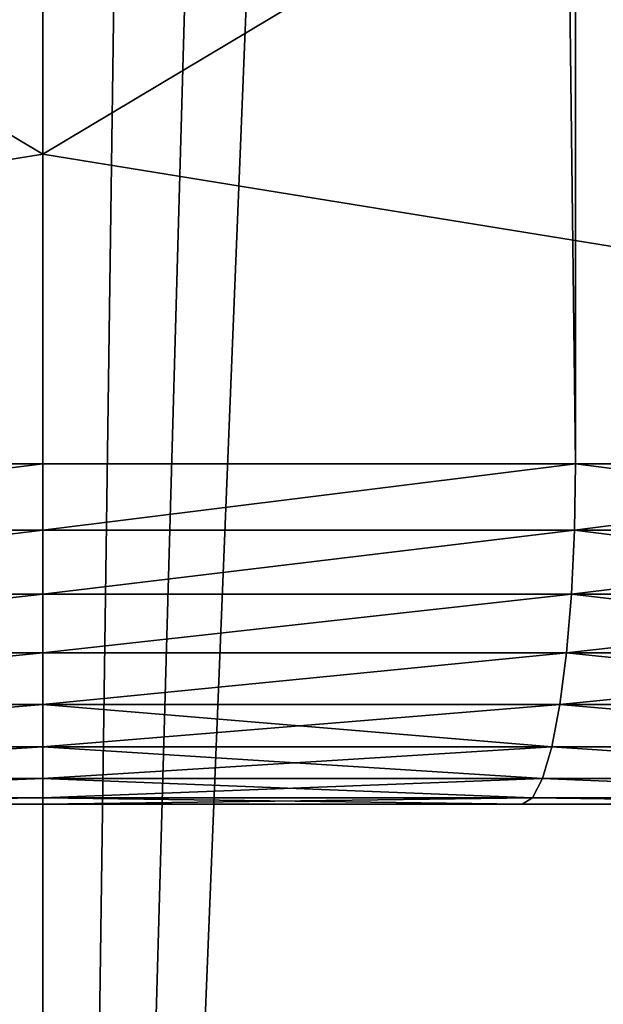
# Model space of a CAD drawing. Extents: x 0 to 21.4, y 0 to 18.7.
# Tile 36 of 256: x 10.6966 to 10.7823, y 4.2984 to 4.443. Entities that reach past the tile are written whole.
import ezdxf

# ---------------------------------------------------------------- set-up
doc = ezdxf.new("R2010")
doc.units = 0
doc.header["$LTSCALE"] = 2.54
doc.layers.get('0').update_dxf_attribs({"color": 13, "linetype": 'CONTINUOUS'})

# ---------------------------------------------------------------- blocks, each defined once
blk = doc.blocks.new('GRUPUJ_36')
at = {"color": 0}
for p, q in [((11.00666, 9.13278, 1.14802), (10.9608, 8.85, 1.07455)), ((11.00666, 9.13278, 1.14802), (10.9608, 8.85, 1.07455)), ((11.67551, 8.85, 4.27455), (5.57551, 9.09711, 4.25732)), ((11.67551, 8.85, 4.27455), (5.57551, 9.09711, 4.25732)), ((5.57551, 8.85, 4.27455), (11.67551, 8.85, 4.27455)), ((5.57551, 8.85, 4.27455), (11.67551, 8.85, 4.27455)), ((10.9608, 8.85, 1.07455), (10.74615, 8.85, 1.07455)), ((10.9608, 8.85, 1.07455), (10.74615, 8.85, 1.07455)), ((11.17545, 8.85, 1.07455), (10.9608, 8.85, 1.07455)), ((11.00666, 8.56722, 1.14802), (10.9608, 8.85, 1.07455)), ((11.00666, 8.56722, 1.14802), (10.9608, 8.85, 1.07455)), ((11.17545, 8.85, 1.07455), (10.9608, 8.85, 1.07455))]:
    blk.add_line(p, q, dxfattribs=at)
mesh = blk.add_polyface(dxfattribs=at)
corners = [(10.79047, 9.13501, 1.1553), (10.9608, 8.85, 1.07455), (10.74615, 8.85, 1.07455), (11.00666, 9.13278, 1.14802)]
mesh.append_faces([[corners[k] for k in face] for face in [(0, 1, 2), (1, 0, 3)]], dxfattribs={"vtx0": -1, "color": 0})
mesh = blk.add_polyface(dxfattribs=at)
corners = [(11.00666, 9.13278, 1.14802), (11.17545, 8.85, 1.07455), (10.9608, 8.85, 1.07455), (11.22167, 9.12899, 1.13815)]
mesh.append_faces([[corners[k] for k in face] for face in [(0, 1, 2), (1, 0, 3)]], dxfattribs={"vtx0": -1, "color": 0})
mesh = blk.add_polyface(dxfattribs=at)
corners = [(11.67551, 8.85, 4.27455), (11.64411, 9.10347, 4.22452), (5.57551, 9.09711, 4.25732)]
mesh.append_faces([[corners[k] for k in face] for face in [(0, 1, 2)]], dxfattribs={"color": 0})
mesh = blk.add_polyface(dxfattribs=at)
corners = [(5.57551, 9.02229, 4.26254), (11.67551, 8.85, 4.27455), (5.57551, 9.09711, 4.25732), (5.57551, 8.93614, 4.26854), (5.57551, 8.85, 4.27455)]
mesh.append_faces([[corners[k] for k in face] for face in [(0, 1, 2), (1, 3, 4)]], dxfattribs={"vtx0": -1, "color": 0})
mesh.append_faces([[corners[k] for k in face] for face in [(1, 0, 3)]], dxfattribs={"vtx0": -1, "vtx2": -1, "color": 0})
mesh = blk.add_polyface(dxfattribs=at)
corners = [(11.67551, 8.85, 4.27455), (5.57551, 8.60289, 4.25732), (11.64411, 8.59653, 4.22452)]
mesh.append_faces([[corners[k] for k in face] for face in [(0, 1, 2)]], dxfattribs={"color": 0})
mesh = blk.add_polyface(dxfattribs=at)
corners = [(11.67551, 8.85, 4.27455), (5.57551, 8.67771, 4.26254), (5.57551, 8.60289, 4.25732), (5.57551, 8.76386, 4.26854), (5.57551, 8.85, 4.27455)]
mesh.append_faces([[corners[k] for k in face] for face in [(0, 1, 2), (3, 0, 4)]], dxfattribs={"vtx0": -1, "color": 0})
mesh.append_faces([[corners[k] for k in face] for face in [(1, 0, 3)]], dxfattribs={"vtx0": -1, "vtx1": -1, "color": 0})
mesh = blk.add_polyface(dxfattribs=at)
corners = [(10.9608, 8.85, 1.07455), (10.79047, 8.56499, 1.1553), (10.74615, 8.85, 1.07455), (11.00666, 8.56722, 1.14802)]
mesh.append_faces([[corners[k] for k in face] for face in [(0, 1, 2), (1, 0, 3)]], dxfattribs={"vtx0": -1, "color": 0})
mesh = blk.add_polyface(dxfattribs=at)
corners = [(11.17545, 8.85, 1.07455), (11.00666, 8.56722, 1.14802), (10.9608, 8.85, 1.07455), (11.22167, 8.57101, 1.13815)]
mesh.append_faces([[corners[k] for k in face] for face in [(0, 1, 2), (1, 0, 3)]], dxfattribs={"vtx0": -1, "color": 0})
blk = doc.blocks.new('OUTERSHELL')
at = {"color": 0}
for p, q in [((10.98014, 2.32822, 1.4856), (10.98014, 2.40451, 1.50392)), ((10.98014, 2.40451, 2.45497), (10.98014, 2.32822, 2.47329)), ((10.98014, 2.32822, 1.4856), (10.98014, 2.40451, 1.50392)), ((10.98014, 2.40451, 2.45497), (10.98014, 2.32822, 2.47329)), ((10.98989, 2.32807, 1.48655), (10.98989, 2.40421, 1.50483)), ((10.98989, 2.32807, 1.48655), (10.98989, 2.40421, 1.50483)), ((10.98989, 2.40421, 2.45406), (10.98989, 2.32807, 2.47234)), ((10.98989, 2.40421, 2.45406), (10.98989, 2.32807, 2.47234)), ((10.99927, 2.32762, 1.48937), (10.99927, 2.40333, 1.50755)), ((10.99927, 2.32762, 1.48937), (10.99927, 2.40333, 1.50755)), ((10.99927, 2.40333, 2.45134), (10.99927, 2.32762, 2.46952)), ((10.99927, 2.40333, 2.45134), (10.99927, 2.32762, 2.46952)), ((11.00791, 2.32689, 1.49395), (11.00791, 2.4019, 1.51195)), ((11.00791, 2.32689, 1.49395), (11.00791, 2.4019, 1.51195)), ((11.00791, 2.4019, 2.44693), (11.00791, 2.32689, 2.46494)), ((11.00791, 2.4019, 2.44693), (11.00791, 2.32689, 2.46494)), ((11.01549, 2.32592, 1.50011), (11.01549, 2.39997, 1.51789)), ((11.01549, 2.32592, 1.50011), (11.01549, 2.39997, 1.51789)), ((11.01549, 2.39997, 2.441), (11.01549, 2.32592, 2.45878)), ((11.01549, 2.39997, 2.441), (11.01549, 2.32592, 2.45878)), ((11.02171, 2.32473, 1.50762), (11.02171, 2.39762, 1.52511)), ((11.02171, 2.32473, 1.50762), (11.02171, 2.39762, 1.52511)), ((11.02171, 2.39762, 2.43377), (11.02171, 2.32473, 2.45127)), ((11.02171, 2.39762, 2.43377), (11.02171, 2.32473, 2.45127)), ((11.02633, 2.32337, 1.51618), (11.02633, 2.39494, 1.53336)), ((11.02633, 2.32337, 1.51618), (11.02633, 2.39494, 1.53336)), ((11.02633, 2.39494, 2.42553), (11.02633, 2.32337, 2.44271)), ((11.02633, 2.39494, 2.42553), (11.02633, 2.32337, 2.44271)), ((11.02917, 2.3219, 1.52547), (11.02917, 2.39203, 1.54231)), ((11.02917, 2.3219, 1.52547), (11.02917, 2.39203, 1.54231)), ((11.02917, 2.39203, 2.41658), (11.02917, 2.3219, 2.43342)), ((11.02917, 2.39203, 2.41658), (11.02917, 2.3219, 2.43342)), ((11.03014, 2.38901, 1.55162), (11.03014, 2.32037, 1.53514)), ((11.03014, 2.32037, 2.42375), (11.03014, 2.38901, 2.40727)), ((11.03014, 2.38901, 1.55162), (11.03014, 2.32037, 1.53514)), ((11.03014, 2.32037, 2.42375), (11.03014, 2.38901, 2.40727)), ((10.98014, 2.32822, 1.4856), (4.544, 2.32822, 1.4856)), ((10.98014, 2.32822, 1.4856), (4.544, 2.32822, 1.4856)), ((10.98014, 2.32822, 2.47329), (4.544, 2.32822, 2.47329)), ((10.98014, 2.32822, 2.47329), (4.544, 2.32822, 2.47329)), ((10.98014, 2.25, 1.47944), (10.98014, 2.32822, 1.4856)), ((10.98014, 2.32822, 2.47329), (10.98014, 2.25, 2.47944)), ((10.98989, 2.32807, 1.48655), (10.98014, 2.32822, 1.4856)), ((10.98014, 2.25, 1.47944), (10.98014, 2.32822, 1.4856)), ((10.98989, 2.32807, 1.48655), (10.98014, 2.32822, 1.4856)), ((10.98989, 2.32807, 2.47234), (10.98014, 2.32822, 2.47329)), ((10.98989, 2.32807, 2.47234), (10.98014, 2.32822, 2.47329)), ((10.98014, 2.32822, 2.47329), (10.98014, 2.25, 2.47944)), ((10.98989, 2.32807, 1.48655), (10.99927, 2.32762, 1.48937)), ((10.98989, 2.25, 1.48041), (10.98989, 2.32807, 1.48655)), ((10.98989, 2.25, 1.48041), (10.98989, 2.32807, 1.48655)), ((10.98989, 2.32807, 1.48655), (10.99927, 2.32762, 1.48937)), ((10.98989, 2.32807, 2.47234), (10.99927, 2.32762, 2.46952)), ((10.98989, 2.32807, 2.47234), (10.99927, 2.32762, 2.46952)), ((10.98989, 2.32807, 2.47234), (10.98989, 2.25, 2.47848)), ((10.98989, 2.32807, 2.47234), (10.98989, 2.25, 2.47848)), ((10.99927, 2.32762, 1.48937), (11.00791, 2.32689, 1.49395)), ((10.99927, 2.25, 1.48326), (10.99927, 2.32762, 1.48937)), ((10.99927, 2.32762, 1.48937), (11.00791, 2.32689, 1.49395)), ((10.99927, 2.25, 1.48326), (10.99927, 2.32762, 1.48937)), ((10.99927, 2.32762, 2.46952), (11.00791, 2.32689, 2.46494)), ((10.99927, 2.32762, 2.46952), (10.99927, 2.25, 2.47563)), ((10.99927, 2.32762, 2.46952), (11.00791, 2.32689, 2.46494)), ((10.99927, 2.32762, 2.46952), (10.99927, 2.25, 2.47563)), ((11.00791, 2.32689, 1.49395), (11.01549, 2.32592, 1.50011)), ((11.00791, 2.25, 1.4879), (11.00791, 2.32689, 1.49395)), ((11.00791, 2.25, 1.4879), (11.00791, 2.32689, 1.49395)), ((11.00791, 2.32689, 1.49395), (11.01549, 2.32592, 1.50011)), ((11.00791, 2.32689, 2.46494), (11.01549, 2.32592, 2.45878)), ((11.00791, 2.32689, 2.46494), (11.00791, 2.25, 2.47099)), ((11.00791, 2.32689, 2.46494), (11.00791, 2.25, 2.47099)), ((11.00791, 2.32689, 2.46494), (11.01549, 2.32592, 2.45878)), ((11.01549, 2.32592, 1.50011), (11.02171, 2.32473, 1.50762)), ((11.01549, 2.25, 1.49413), (11.01549, 2.32592, 1.50011)), ((11.01549, 2.32592, 1.50011), (11.02171, 2.32473, 1.50762)), ((11.01549, 2.25, 1.49413), (11.01549, 2.32592, 1.50011)), ((11.01549, 2.32592, 2.45878), (11.02171, 2.32473, 2.45127)), ((11.01549, 2.32592, 2.45878), (11.01549, 2.25, 2.46475)), ((11.01549, 2.32592, 2.45878), (11.01549, 2.25, 2.46475)), ((11.01549, 2.32592, 2.45878), (11.02171, 2.32473, 2.45127)), ((11.02171, 2.32473, 1.50762), (11.02633, 2.32337, 1.51618)), ((11.02171, 2.25, 1.50173), (11.02171, 2.32473, 1.50762)), ((11.02171, 2.25, 1.50173), (11.02171, 2.32473, 1.50762)), ((11.02171, 2.32473, 1.50762), (11.02633, 2.32337, 1.51618)), ((11.02171, 2.32473, 2.45127), (11.02171, 2.25, 2.45715)), ((11.02171, 2.32473, 2.45127), (11.02633, 2.32337, 2.44271)), ((11.02171, 2.32473, 2.45127), (11.02171, 2.25, 2.45715)), ((11.02171, 2.32473, 2.45127), (11.02633, 2.32337, 2.44271)), ((11.02633, 2.32337, 1.51618), (11.02917, 2.3219, 1.52547)), ((11.02633, 2.25, 1.51041), (11.02633, 2.32337, 1.51618)), ((11.02633, 2.25, 1.51041), (11.02633, 2.32337, 1.51618)), ((11.02633, 2.32337, 1.51618), (11.02917, 2.3219, 1.52547)), ((11.02633, 2.32337, 2.44271), (11.02633, 2.25, 2.44848)), ((11.02633, 2.32337, 2.44271), (11.02917, 2.3219, 2.43342)), ((11.02633, 2.32337, 2.44271), (11.02917, 2.3219, 2.43342)), ((11.02633, 2.32337, 2.44271), (11.02633, 2.25, 2.44848)), ((11.02917, 2.3219, 1.52547), (11.03014, 2.32037, 1.53514)), ((11.02917, 2.25, 1.51981), (11.02917, 2.3219, 1.52547)), ((11.02917, 2.3219, 1.52547), (11.03014, 2.32037, 1.53514)), ((11.02917, 2.25, 1.51981), (11.02917, 2.3219, 1.52547)), ((11.02917, 2.3219, 2.43342), (11.03014, 2.32037, 2.42375)), ((11.02917, 2.3219, 2.43342), (11.02917, 2.25, 2.43907)), ((11.02917, 2.3219, 2.43342), (11.03014, 2.32037, 2.42375)), ((11.02917, 2.3219, 2.43342), (11.02917, 2.25, 2.43907)), ((11.03014, 2.32037, 1.53514), (11.03014, 2.25, 1.5296)), ((11.03014, 2.25, 2.42929), (11.03014, 2.32037, 2.42375)), ((11.03014, 2.32037, 1.53514), (11.03014, 2.25, 1.5296)), ((11.03014, 2.25, 2.42929), (11.03014, 2.32037, 2.42375)), ((10.98014, 2.25, 1.47944), (4.55015, 2.25, 1.47944)), ((10.98014, 2.25, 1.47944), (4.55015, 2.25, 1.47944)), ((10.98014, 2.25, 2.47944), (4.55015, 2.25, 2.47944)), ((10.98014, 2.25, 2.47944), (4.55015, 2.25, 2.47944)), ((10.98014, 2.17178, 1.4856), (10.98014, 2.25, 1.47944)), ((10.98014, 2.25, 2.47944), (10.98014, 2.17178, 2.47329)), ((10.98989, 2.25, 1.48041), (10.98014, 2.25, 1.47944)), ((10.98989, 2.25, 2.47848), (10.98014, 2.25, 2.47944)), ((10.98989, 2.25, 2.47848), (10.98014, 2.25, 2.47944)), ((10.98014, 2.25, 2.47944), (10.98014, 2.17178, 2.47329)), ((10.98014, 2.17178, 1.4856), (10.98014, 2.25, 1.47944)), ((10.98989, 2.25, 1.48041), (10.98014, 2.25, 1.47944)), ((10.98989, 2.25, 1.48041), (10.99927, 2.25, 1.48326)), ((10.99927, 2.25, 2.47563), (10.98989, 2.25, 2.47848)), ((10.99927, 2.25, 2.47563), (10.98989, 2.25, 2.47848)), ((10.98989, 2.25, 2.47848), (10.98989, 2.17193, 2.47234)), ((10.98989, 2.25, 2.47848), (10.98989, 2.17193, 2.47234)), ((10.98989, 2.17193, 1.48655), (10.98989, 2.25, 1.48041)), ((10.98989, 2.25, 1.48041), (10.99927, 2.25, 1.48326)), ((10.98989, 2.17193, 1.48655), (10.98989, 2.25, 1.48041)), ((10.99927, 2.25, 1.48326), (11.00791, 2.25, 1.4879)), ((11.00791, 2.25, 2.47099), (10.99927, 2.25, 2.47563)), ((10.99927, 2.25, 2.47563), (10.99927, 2.17238, 2.46952)), ((11.00791, 2.25, 2.47099), (10.99927, 2.25, 2.47563)), ((10.99927, 2.25, 2.47563), (10.99927, 2.17238, 2.46952)), ((10.99927, 2.17238, 1.48937), (10.99927, 2.25, 1.48326)), ((10.99927, 2.17238, 1.48937), (10.99927, 2.25, 1.48326)), ((10.99927, 2.25, 1.48326), (11.00791, 2.25, 1.4879)), ((11.00791, 2.25, 1.4879), (11.01549, 2.25, 1.49413)), ((11.01549, 2.25, 2.46475), (11.00791, 2.25, 2.47099)), ((11.01549, 2.25, 2.46475), (11.00791, 2.25, 2.47099)), ((11.00791, 2.25, 2.47099), (11.00791, 2.17311, 2.46494)), ((11.00791, 2.25, 2.47099), (11.00791, 2.17311, 2.46494)), ((11.00791, 2.17311, 1.49395), (11.00791, 2.25, 1.4879)), ((11.00791, 2.17311, 1.49395), (11.00791, 2.25, 1.4879)), ((11.00791, 2.25, 1.4879), (11.01549, 2.25, 1.49413)), ((11.01549, 2.25, 1.49413), (11.02171, 2.25, 1.50173)), ((11.02171, 2.25, 2.45715), (11.01549, 2.25, 2.46475)), ((11.01549, 2.25, 2.46475), (11.01549, 2.17408, 2.45878)), ((11.02171, 2.25, 2.45715), (11.01549, 2.25, 2.46475)), ((11.01549, 2.25, 2.46475), (11.01549, 2.17408, 2.45878)), ((11.01549, 2.17408, 1.50011), (11.01549, 2.25, 1.49413)), ((11.01549, 2.17408, 1.50011), (11.01549, 2.25, 1.49413)), ((11.01549, 2.25, 1.49413), (11.02171, 2.25, 1.50173)), ((11.02171, 2.25, 1.50173), (11.02633, 2.25, 1.51041)), ((11.02633, 2.25, 2.44848), (11.02171, 2.25, 2.45715)), ((11.02633, 2.25, 2.44848), (11.02171, 2.25, 2.45715)), ((11.02171, 2.25, 2.45715), (11.02171, 2.17527, 2.45127)), ((11.02171, 2.25, 2.45715), (11.02171, 2.17527, 2.45127)), ((11.02171, 2.17527, 1.50762), (11.02171, 2.25, 1.50173)), ((11.02171, 2.17527, 1.50762), (11.02171, 2.25, 1.50173)), ((11.02171, 2.25, 1.50173), (11.02633, 2.25, 1.51041)), ((11.02633, 2.25, 1.51041), (11.02917, 2.25, 1.51981)), ((11.02917, 2.25, 2.43907), (11.02633, 2.25, 2.44848)), ((11.02633, 2.25, 2.44848), (11.02633, 2.17663, 2.44271)), ((11.02917, 2.25, 2.43907), (11.02633, 2.25, 2.44848)), ((11.02633, 2.25, 2.44848), (11.02633, 2.17663, 2.44271)), ((11.02633, 2.17663, 1.51618), (11.02633, 2.25, 1.51041)), ((11.02633, 2.25, 1.51041), (11.02917, 2.25, 1.51981)), ((11.02633, 2.17663, 1.51618), (11.02633, 2.25, 1.51041)), ((11.02917, 2.25, 1.51981), (11.03014, 2.25, 1.5296)), ((11.03014, 2.25, 2.42929), (11.02917, 2.25, 2.43907)), ((11.02917, 2.25, 2.43907), (11.02917, 2.1781, 2.43342)), ((11.03014, 2.25, 2.42929), (11.02917, 2.25, 2.43907)), ((11.02917, 2.25, 2.43907), (11.02917, 2.1781, 2.43342)), ((11.02917, 2.1781, 1.52547), (11.02917, 2.25, 1.51981)), ((11.02917, 2.25, 1.51981), (11.03014, 2.25, 1.5296)), ((11.02917, 2.1781, 1.52547), (11.02917, 2.25, 1.51981)), ((11.03014, 2.17963, 2.42375), (11.03014, 2.25, 2.42929)), ((11.03014, 2.25, 1.5296), (11.03014, 2.17963, 1.53514)), ((11.03014, 2.17963, 2.42375), (11.03014, 2.25, 2.42929)), ((11.03014, 2.25, 1.5296), (11.03014, 2.17963, 1.53514))]:
    blk.add_line(p, q, dxfattribs=at)
mesh = blk.add_polyface(dxfattribs=at)
corners = [(11.03014, 1.80569, 1.90907), (11.03014, 1.80569, 2.04982), (11.03014, 1.80015, 1.97944), (11.03014, 1.82217, 2.11845), (11.03014, 1.82217, 1.84043), (11.03014, 1.84918, 2.18367), (11.03014, 1.84918, 1.77522), (11.03014, 1.88607, 2.24386), (11.03014, 1.88607, 1.71503), (11.03014, 1.93191, 2.29753), (11.03014, 1.93191, 1.66136), (11.03014, 1.98559, 2.34338), (11.03014, 1.98559, 1.61551), (11.03014, 2.04577, 2.38026), (11.03014, 2.04577, 1.57863), (11.03014, 2.11099, 2.40727), (11.03014, 2.11099, 1.55162), (11.03014, 2.17963, 2.42375), (11.03014, 2.17963, 1.53514), (11.03014, 2.25, 2.42929), (11.03014, 2.25, 1.5296), (11.03014, 2.32037, 2.42375), (11.03014, 2.32037, 1.53514), (11.03014, 2.38901, 2.40727), (11.03014, 2.38901, 1.55162), (11.03014, 2.45423, 2.38026), (11.03014, 2.45423, 1.57863), (11.03014, 2.51441, 2.34338), (11.03014, 2.51441, 1.61551), (11.03014, 2.56809, 2.29753), (11.03014, 2.56809, 1.66136), (11.03014, 2.61393, 2.24386), (11.03014, 2.61393, 1.71503), (11.03014, 2.65082, 2.18367), (11.03014, 2.65082, 1.77522), (11.03014, 2.67783, 2.11845), (11.03014, 2.67783, 1.84043), (11.03014, 2.69431, 2.04982), (11.03014, 2.69431, 1.90907), (11.03014, 2.69985, 1.97944)]
mesh.append_faces([[corners[k] for k in face] for face in [(0, 1, 2), (37, 38, 39)]], dxfattribs={"vtx0": -1, "color": 0})
mesh.append_faces([[corners[k] for k in face] for face in [(1, 0, 3), (3, 4, 5), (5, 6, 7), (7, 8, 9), (9, 10, 11), (11, 12, 13), (13, 14, 15), (15, 16, 17), (17, 18, 19), (19, 20, 21), (21, 22, 23), (23, 24, 25), (25, 26, 27), (27, 28, 29), (29, 30, 31), (31, 32, 33), (33, 34, 35), (35, 36, 37)]], dxfattribs={"vtx0": -1, "vtx1": -1, "color": 0})
mesh.append_faces([[corners[k] for k in face] for face in [(3, 0, 4), (5, 4, 6), (7, 6, 8), (9, 8, 10), (11, 10, 12), (13, 12, 14), (15, 14, 16), (17, 16, 18), (19, 18, 20), (21, 20, 22), (23, 22, 24), (25, 24, 26), (27, 26, 28), (29, 28, 30), (31, 30, 32), (33, 32, 34), (35, 34, 36), (37, 36, 38)]], dxfattribs={"vtx0": -1, "vtx2": -1, "color": 0})
mesh = blk.add_polyface(dxfattribs=at)
corners = [(10.98014, 2.40451, 1.50392), (4.544, 2.32822, 1.4856), (4.53799, 2.40451, 1.50392), (10.98014, 2.32822, 1.4856)]
mesh.append_faces([[corners[k] for k in face] for face in [(0, 1, 2), (1, 0, 3)]], dxfattribs={"vtx0": -1, "color": 0})
mesh = blk.add_polyface(dxfattribs=at)
corners = [(4.544, 2.32822, 2.47329), (10.98014, 2.40451, 2.45497), (4.53799, 2.40451, 2.45497), (10.98014, 2.32822, 2.47329)]
mesh.append_faces([[corners[k] for k in face] for face in [(0, 1, 2), (1, 0, 3)]], dxfattribs={"vtx0": -1, "color": 0})
mesh = blk.add_polyface(dxfattribs=at)
corners = [(10.98989, 2.40421, 1.50483), (10.98014, 2.32822, 1.4856), (10.98014, 2.40451, 1.50392), (10.98989, 2.32807, 1.48655)]
mesh.append_faces([[corners[k] for k in face] for face in [(0, 1, 2), (1, 0, 3)]], dxfattribs={"vtx0": -1, "color": 0})
mesh = blk.add_polyface(dxfattribs=at)
corners = [(10.98989, 2.32807, 2.47234), (10.98014, 2.40451, 2.45497), (10.98014, 2.32822, 2.47329), (10.98989, 2.40421, 2.45406)]
mesh.append_faces([[corners[k] for k in face] for face in [(0, 1, 2), (1, 0, 3)]], dxfattribs={"vtx0": -1, "color": 0})
mesh = blk.add_polyface(dxfattribs=at)
corners = [(10.99927, 2.40333, 1.50755), (10.98989, 2.32807, 1.48655), (10.98989, 2.40421, 1.50483), (10.99927, 2.32762, 1.48937)]
mesh.append_faces([[corners[k] for k in face] for face in [(0, 1, 2), (1, 0, 3)]], dxfattribs={"vtx0": -1, "color": 0})
mesh = blk.add_polyface(dxfattribs=at)
corners = [(10.99927, 2.32762, 2.46952), (10.98989, 2.40421, 2.45406), (10.98989, 2.32807, 2.47234), (10.99927, 2.40333, 2.45134)]
mesh.append_faces([[corners[k] for k in face] for face in [(0, 1, 2), (1, 0, 3)]], dxfattribs={"vtx0": -1, "color": 0})
mesh = blk.add_polyface(dxfattribs=at)
corners = [(11.00791, 2.4019, 1.51195), (10.99927, 2.32762, 1.48937), (10.99927, 2.40333, 1.50755), (11.00791, 2.32689, 1.49395)]
mesh.append_faces([[corners[k] for k in face] for face in [(0, 1, 2), (1, 0, 3)]], dxfattribs={"vtx0": -1, "color": 0})
mesh = blk.add_polyface(dxfattribs=at)
corners = [(11.00791, 2.32689, 2.46494), (10.99927, 2.40333, 2.45134), (10.99927, 2.32762, 2.46952), (11.00791, 2.4019, 2.44693)]
mesh.append_faces([[corners[k] for k in face] for face in [(0, 1, 2), (1, 0, 3)]], dxfattribs={"vtx0": -1, "color": 0})
mesh = blk.add_polyface(dxfattribs=at)
corners = [(11.01549, 2.39997, 1.51789), (11.00791, 2.32689, 1.49395), (11.00791, 2.4019, 1.51195), (11.01549, 2.32592, 1.50011)]
mesh.append_faces([[corners[k] for k in face] for face in [(0, 1, 2), (1, 0, 3)]], dxfattribs={"vtx0": -1, "color": 0})
mesh = blk.add_polyface(dxfattribs=at)
corners = [(11.01549, 2.32592, 2.45878), (11.00791, 2.4019, 2.44693), (11.00791, 2.32689, 2.46494), (11.01549, 2.39997, 2.441)]
mesh.append_faces([[corners[k] for k in face] for face in [(0, 1, 2), (1, 0, 3)]], dxfattribs={"vtx0": -1, "color": 0})
mesh = blk.add_polyface(dxfattribs=at)
corners = [(11.01549, 2.32592, 1.50011), (11.02171, 2.39762, 1.52511), (11.02171, 2.32473, 1.50762), (11.01549, 2.39997, 1.51789)]
mesh.append_faces([[corners[k] for k in face] for face in [(0, 1, 2), (1, 0, 3)]], dxfattribs={"vtx0": -1, "color": 0})
mesh = blk.add_polyface(dxfattribs=at)
corners = [(11.02171, 2.39762, 2.43377), (11.01549, 2.32592, 2.45878), (11.02171, 2.32473, 2.45127), (11.01549, 2.39997, 2.441)]
mesh.append_faces([[corners[k] for k in face] for face in [(0, 1, 2), (1, 0, 3)]], dxfattribs={"vtx0": -1, "color": 0})
mesh = blk.add_polyface(dxfattribs=at)
corners = [(11.02171, 2.32473, 1.50762), (11.02633, 2.39494, 1.53336), (11.02633, 2.32337, 1.51618), (11.02171, 2.39762, 1.52511)]
mesh.append_faces([[corners[k] for k in face] for face in [(0, 1, 2), (1, 0, 3)]], dxfattribs={"vtx0": -1, "color": 0})
mesh = blk.add_polyface(dxfattribs=at)
corners = [(11.02633, 2.39494, 2.42553), (11.02171, 2.32473, 2.45127), (11.02633, 2.32337, 2.44271), (11.02171, 2.39762, 2.43377)]
mesh.append_faces([[corners[k] for k in face] for face in [(0, 1, 2), (1, 0, 3)]], dxfattribs={"vtx0": -1, "color": 0})
mesh = blk.add_polyface(dxfattribs=at)
corners = [(11.02633, 2.32337, 1.51618), (11.02917, 2.39203, 1.54231), (11.02917, 2.3219, 1.52547), (11.02633, 2.39494, 1.53336)]
mesh.append_faces([[corners[k] for k in face] for face in [(0, 1, 2), (1, 0, 3)]], dxfattribs={"vtx0": -1, "color": 0})
mesh = blk.add_polyface(dxfattribs=at)
corners = [(11.02917, 2.39203, 2.41658), (11.02633, 2.32337, 2.44271), (11.02917, 2.3219, 2.43342), (11.02633, 2.39494, 2.42553)]
mesh.append_faces([[corners[k] for k in face] for face in [(0, 1, 2), (1, 0, 3)]], dxfattribs={"vtx0": -1, "color": 0})
mesh = blk.add_polyface(dxfattribs=at)
corners = [(11.02917, 2.3219, 1.52547), (11.03014, 2.38901, 1.55162), (11.03014, 2.32037, 1.53514), (11.02917, 2.39203, 1.54231)]
mesh.append_faces([[corners[k] for k in face] for face in [(0, 1, 2), (1, 0, 3)]], dxfattribs={"vtx0": -1, "color": 0})
mesh = blk.add_polyface(dxfattribs=at)
corners = [(11.03014, 2.38901, 2.40727), (11.02917, 2.3219, 2.43342), (11.03014, 2.32037, 2.42375), (11.02917, 2.39203, 2.41658)]
mesh.append_faces([[corners[k] for k in face] for face in [(0, 1, 2), (1, 0, 3)]], dxfattribs={"vtx0": -1, "color": 0})
mesh = blk.add_polyface(dxfattribs=at)
corners = [(10.98014, 2.32822, 1.4856), (4.55015, 2.25, 1.47944), (4.544, 2.32822, 1.4856), (10.98014, 2.25, 1.47944)]
mesh.append_faces([[corners[k] for k in face] for face in [(0, 1, 2), (1, 0, 3)]], dxfattribs={"vtx0": -1, "color": 0})
mesh = blk.add_polyface(dxfattribs=at)
corners = [(4.55015, 2.25, 2.47944), (10.98014, 2.32822, 2.47329), (4.544, 2.32822, 2.47329), (10.98014, 2.25, 2.47944)]
mesh.append_faces([[corners[k] for k in face] for face in [(0, 1, 2), (1, 0, 3)]], dxfattribs={"vtx0": -1, "color": 0})
mesh = blk.add_polyface(dxfattribs=at)
corners = [(10.98014, 2.32822, 1.4856), (10.98989, 2.25, 1.48041), (10.98014, 2.25, 1.47944), (10.98989, 2.32807, 1.48655)]
mesh.append_faces([[corners[k] for k in face] for face in [(0, 1, 2), (1, 0, 3)]], dxfattribs={"vtx0": -1, "color": 0})
mesh = blk.add_polyface(dxfattribs=at)
corners = [(10.98989, 2.25, 2.47848), (10.98014, 2.32822, 2.47329), (10.98014, 2.25, 2.47944), (10.98989, 2.32807, 2.47234)]
mesh.append_faces([[corners[k] for k in face] for face in [(0, 1, 2), (1, 0, 3)]], dxfattribs={"vtx0": -1, "color": 0})
mesh = blk.add_polyface(dxfattribs=at)
corners = [(10.98989, 2.32807, 1.48655), (10.99927, 2.25, 1.48326), (10.98989, 2.25, 1.48041), (10.99927, 2.32762, 1.48937)]
mesh.append_faces([[corners[k] for k in face] for face in [(0, 1, 2), (1, 0, 3)]], dxfattribs={"vtx0": -1, "color": 0})
mesh = blk.add_polyface(dxfattribs=at)
corners = [(10.99927, 2.25, 2.47563), (10.98989, 2.32807, 2.47234), (10.98989, 2.25, 2.47848), (10.99927, 2.32762, 2.46952)]
mesh.append_faces([[corners[k] for k in face] for face in [(0, 1, 2), (1, 0, 3)]], dxfattribs={"vtx0": -1, "color": 0})
mesh = blk.add_polyface(dxfattribs=at)
corners = [(10.99927, 2.32762, 1.48937), (11.00791, 2.25, 1.4879), (10.99927, 2.25, 1.48326), (11.00791, 2.32689, 1.49395)]
mesh.append_faces([[corners[k] for k in face] for face in [(0, 1, 2), (1, 0, 3)]], dxfattribs={"vtx0": -1, "color": 0})
mesh = blk.add_polyface(dxfattribs=at)
corners = [(11.00791, 2.25, 2.47099), (10.99927, 2.32762, 2.46952), (10.99927, 2.25, 2.47563), (11.00791, 2.32689, 2.46494)]
mesh.append_faces([[corners[k] for k in face] for face in [(0, 1, 2), (1, 0, 3)]], dxfattribs={"vtx0": -1, "color": 0})
mesh = blk.add_polyface(dxfattribs=at)
corners = [(11.00791, 2.32689, 1.49395), (11.01549, 2.25, 1.49413), (11.00791, 2.25, 1.4879), (11.01549, 2.32592, 1.50011)]
mesh.append_faces([[corners[k] for k in face] for face in [(0, 1, 2), (1, 0, 3)]], dxfattribs={"vtx0": -1, "color": 0})
mesh = blk.add_polyface(dxfattribs=at)
corners = [(11.01549, 2.25, 2.46475), (11.00791, 2.32689, 2.46494), (11.00791, 2.25, 2.47099), (11.01549, 2.32592, 2.45878)]
mesh.append_faces([[corners[k] for k in face] for face in [(0, 1, 2), (1, 0, 3)]], dxfattribs={"vtx0": -1, "color": 0})
mesh = blk.add_polyface(dxfattribs=at)
corners = [(11.01549, 2.32592, 1.50011), (11.02171, 2.25, 1.50173), (11.01549, 2.25, 1.49413), (11.02171, 2.32473, 1.50762)]
mesh.append_faces([[corners[k] for k in face] for face in [(0, 1, 2), (1, 0, 3)]], dxfattribs={"vtx0": -1, "color": 0})
mesh = blk.add_polyface(dxfattribs=at)
corners = [(11.02171, 2.32473, 2.45127), (11.01549, 2.25, 2.46475), (11.02171, 2.25, 2.45715), (11.01549, 2.32592, 2.45878)]
mesh.append_faces([[corners[k] for k in face] for face in [(0, 1, 2), (1, 0, 3)]], dxfattribs={"vtx0": -1, "color": 0})
mesh = blk.add_polyface(dxfattribs=at)
corners = [(11.02171, 2.32473, 1.50762), (11.02633, 2.25, 1.51041), (11.02171, 2.25, 1.50173), (11.02633, 2.32337, 1.51618)]
mesh.append_faces([[corners[k] for k in face] for face in [(0, 1, 2), (1, 0, 3)]], dxfattribs={"vtx0": -1, "color": 0})
mesh = blk.add_polyface(dxfattribs=at)
corners = [(11.02633, 2.32337, 2.44271), (11.02171, 2.25, 2.45715), (11.02633, 2.25, 2.44848), (11.02171, 2.32473, 2.45127)]
mesh.append_faces([[corners[k] for k in face] for face in [(0, 1, 2), (1, 0, 3)]], dxfattribs={"vtx0": -1, "color": 0})
mesh = blk.add_polyface(dxfattribs=at)
corners = [(11.02633, 2.32337, 1.51618), (11.02917, 2.25, 1.51981), (11.02633, 2.25, 1.51041), (11.02917, 2.3219, 1.52547)]
mesh.append_faces([[corners[k] for k in face] for face in [(0, 1, 2), (1, 0, 3)]], dxfattribs={"vtx0": -1, "color": 0})
mesh = blk.add_polyface(dxfattribs=at)
corners = [(11.02917, 2.3219, 2.43342), (11.02633, 2.25, 2.44848), (11.02917, 2.25, 2.43907), (11.02633, 2.32337, 2.44271)]
mesh.append_faces([[corners[k] for k in face] for face in [(0, 1, 2), (1, 0, 3)]], dxfattribs={"vtx0": -1, "color": 0})
mesh = blk.add_polyface(dxfattribs=at)
corners = [(11.02917, 2.3219, 1.52547), (11.03014, 2.25, 1.5296), (11.02917, 2.25, 1.51981), (11.03014, 2.32037, 1.53514)]
mesh.append_faces([[corners[k] for k in face] for face in [(0, 1, 2), (1, 0, 3)]], dxfattribs={"vtx0": -1, "color": 0})
mesh = blk.add_polyface(dxfattribs=at)
corners = [(11.03014, 2.32037, 2.42375), (11.02917, 2.25, 2.43907), (11.03014, 2.25, 2.42929), (11.02917, 2.3219, 2.43342)]
mesh.append_faces([[corners[k] for k in face] for face in [(0, 1, 2), (1, 0, 3)]], dxfattribs={"vtx0": -1, "color": 0})
mesh = blk.add_polyface(dxfattribs=at)
corners = [(4.55015, 2.25, 1.47944), (10.98014, 2.17178, 1.4856), (4.544, 2.17178, 1.4856), (10.98014, 2.25, 1.47944)]
mesh.append_faces([[corners[k] for k in face] for face in [(0, 1, 2), (1, 0, 3)]], dxfattribs={"vtx0": -1, "color": 0})
mesh = blk.add_polyface(dxfattribs=at)
corners = [(10.98014, 2.17178, 2.47329), (4.55015, 2.25, 2.47944), (4.544, 2.17178, 2.47329), (10.98014, 2.25, 2.47944)]
mesh.append_faces([[corners[k] for k in face] for face in [(0, 1, 2), (1, 0, 3)]], dxfattribs={"vtx0": -1, "color": 0})
mesh = blk.add_polyface(dxfattribs=at)
corners = [(10.98989, 2.17193, 2.47234), (10.98014, 2.25, 2.47944), (10.98014, 2.17178, 2.47329), (10.98989, 2.25, 2.47848)]
mesh.append_faces([[corners[k] for k in face] for face in [(0, 1, 2), (1, 0, 3)]], dxfattribs={"vtx0": -1, "color": 0})
mesh = blk.add_polyface(dxfattribs=at)
corners = [(10.98014, 2.25, 1.47944), (10.98989, 2.17193, 1.48655), (10.98014, 2.17178, 1.4856), (10.98989, 2.25, 1.48041)]
mesh.append_faces([[corners[k] for k in face] for face in [(0, 1, 2), (1, 0, 3)]], dxfattribs={"vtx0": -1, "color": 0})
mesh = blk.add_polyface(dxfattribs=at)
corners = [(10.99927, 2.17238, 2.46952), (10.98989, 2.25, 2.47848), (10.98989, 2.17193, 2.47234), (10.99927, 2.25, 2.47563)]
mesh.append_faces([[corners[k] for k in face] for face in [(0, 1, 2), (1, 0, 3)]], dxfattribs={"vtx0": -1, "color": 0})
mesh = blk.add_polyface(dxfattribs=at)
corners = [(10.98989, 2.25, 1.48041), (10.99927, 2.17238, 1.48937), (10.98989, 2.17193, 1.48655), (10.99927, 2.25, 1.48326)]
mesh.append_faces([[corners[k] for k in face] for face in [(0, 1, 2), (1, 0, 3)]], dxfattribs={"vtx0": -1, "color": 0})
mesh = blk.add_polyface(dxfattribs=at)
corners = [(11.00791, 2.17311, 2.46494), (10.99927, 2.25, 2.47563), (10.99927, 2.17238, 2.46952), (11.00791, 2.25, 2.47099)]
mesh.append_faces([[corners[k] for k in face] for face in [(0, 1, 2), (1, 0, 3)]], dxfattribs={"vtx0": -1, "color": 0})
mesh = blk.add_polyface(dxfattribs=at)
corners = [(10.99927, 2.25, 1.48326), (11.00791, 2.17311, 1.49395), (10.99927, 2.17238, 1.48937), (11.00791, 2.25, 1.4879)]
mesh.append_faces([[corners[k] for k in face] for face in [(0, 1, 2), (1, 0, 3)]], dxfattribs={"vtx0": -1, "color": 0})
mesh = blk.add_polyface(dxfattribs=at)
corners = [(11.01549, 2.17408, 2.45878), (11.00791, 2.25, 2.47099), (11.00791, 2.17311, 2.46494), (11.01549, 2.25, 2.46475)]
mesh.append_faces([[corners[k] for k in face] for face in [(0, 1, 2), (1, 0, 3)]], dxfattribs={"vtx0": -1, "color": 0})
mesh = blk.add_polyface(dxfattribs=at)
corners = [(11.00791, 2.25, 1.4879), (11.01549, 2.17408, 1.50011), (11.00791, 2.17311, 1.49395), (11.01549, 2.25, 1.49413)]
mesh.append_faces([[corners[k] for k in face] for face in [(0, 1, 2), (1, 0, 3)]], dxfattribs={"vtx0": -1, "color": 0})
mesh = blk.add_polyface(dxfattribs=at)
corners = [(11.02171, 2.17527, 2.45127), (11.01549, 2.25, 2.46475), (11.01549, 2.17408, 2.45878), (11.02171, 2.25, 2.45715)]
mesh.append_faces([[corners[k] for k in face] for face in [(0, 1, 2), (1, 0, 3)]], dxfattribs={"vtx0": -1, "color": 0})
mesh = blk.add_polyface(dxfattribs=at)
corners = [(11.01549, 2.25, 1.49413), (11.02171, 2.17527, 1.50762), (11.01549, 2.17408, 1.50011), (11.02171, 2.25, 1.50173)]
mesh.append_faces([[corners[k] for k in face] for face in [(0, 1, 2), (1, 0, 3)]], dxfattribs={"vtx0": -1, "color": 0})
mesh = blk.add_polyface(dxfattribs=at)
corners = [(11.02633, 2.17663, 2.44271), (11.02171, 2.25, 2.45715), (11.02171, 2.17527, 2.45127), (11.02633, 2.25, 2.44848)]
mesh.append_faces([[corners[k] for k in face] for face in [(0, 1, 2), (1, 0, 3)]], dxfattribs={"vtx0": -1, "color": 0})
mesh = blk.add_polyface(dxfattribs=at)
corners = [(11.02171, 2.25, 1.50173), (11.02633, 2.17663, 1.51618), (11.02171, 2.17527, 1.50762), (11.02633, 2.25, 1.51041)]
mesh.append_faces([[corners[k] for k in face] for face in [(0, 1, 2), (1, 0, 3)]], dxfattribs={"vtx0": -1, "color": 0})
mesh = blk.add_polyface(dxfattribs=at)
corners = [(11.02917, 2.1781, 2.43342), (11.02633, 2.25, 2.44848), (11.02633, 2.17663, 2.44271), (11.02917, 2.25, 2.43907)]
mesh.append_faces([[corners[k] for k in face] for face in [(0, 1, 2), (1, 0, 3)]], dxfattribs={"vtx0": -1, "color": 0})
mesh = blk.add_polyface(dxfattribs=at)
corners = [(11.02633, 2.25, 1.51041), (11.02917, 2.1781, 1.52547), (11.02633, 2.17663, 1.51618), (11.02917, 2.25, 1.51981)]
mesh.append_faces([[corners[k] for k in face] for face in [(0, 1, 2), (1, 0, 3)]], dxfattribs={"vtx0": -1, "color": 0})
mesh = blk.add_polyface(dxfattribs=at)
corners = [(11.03014, 2.17963, 2.42375), (11.02917, 2.25, 2.43907), (11.02917, 2.1781, 2.43342), (11.03014, 2.25, 2.42929)]
mesh.append_faces([[corners[k] for k in face] for face in [(0, 1, 2), (1, 0, 3)]], dxfattribs={"vtx0": -1, "color": 0})
mesh = blk.add_polyface(dxfattribs=at)
corners = [(11.02917, 2.25, 1.51981), (11.03014, 2.17963, 1.53514), (11.02917, 2.1781, 1.52547), (11.03014, 2.25, 1.5296)]
mesh.append_faces([[corners[k] for k in face] for face in [(0, 1, 2), (1, 0, 3)]], dxfattribs={"vtx0": -1, "color": 0})
blk = doc.blocks.new('GRUPUJ_39')
at = {"color": 0}
blk.add_blockref('OUTERSHELL', (0, 0, 0.3), dxfattribs=at)
blk = doc.blocks.new('GRUPUJ_37')
at = {"color": 0}
for name, p in [('GRUPUJ_36', (0, 0, -0.61175)), ('GRUPUJ_39', (0.02616, 6.6, 6.96462))]:
    blk.add_blockref(name, p, dxfattribs=at)
blk = doc.blocks.new('KOMPONENT_7')
at = {"color": 253, "rotation": 270.0000000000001}
blk.add_blockref('GRUPUJ_37', (1.85, 15.38405, 1.11856), dxfattribs=at)

msp = doc.modelspace()

# ---------------------------------------------------------------- block references
at = {"color": 0}
msp.add_blockref('KOMPONENT_7', (0, 0), dxfattribs=at)

doc.saveas('drawing.dxf')
